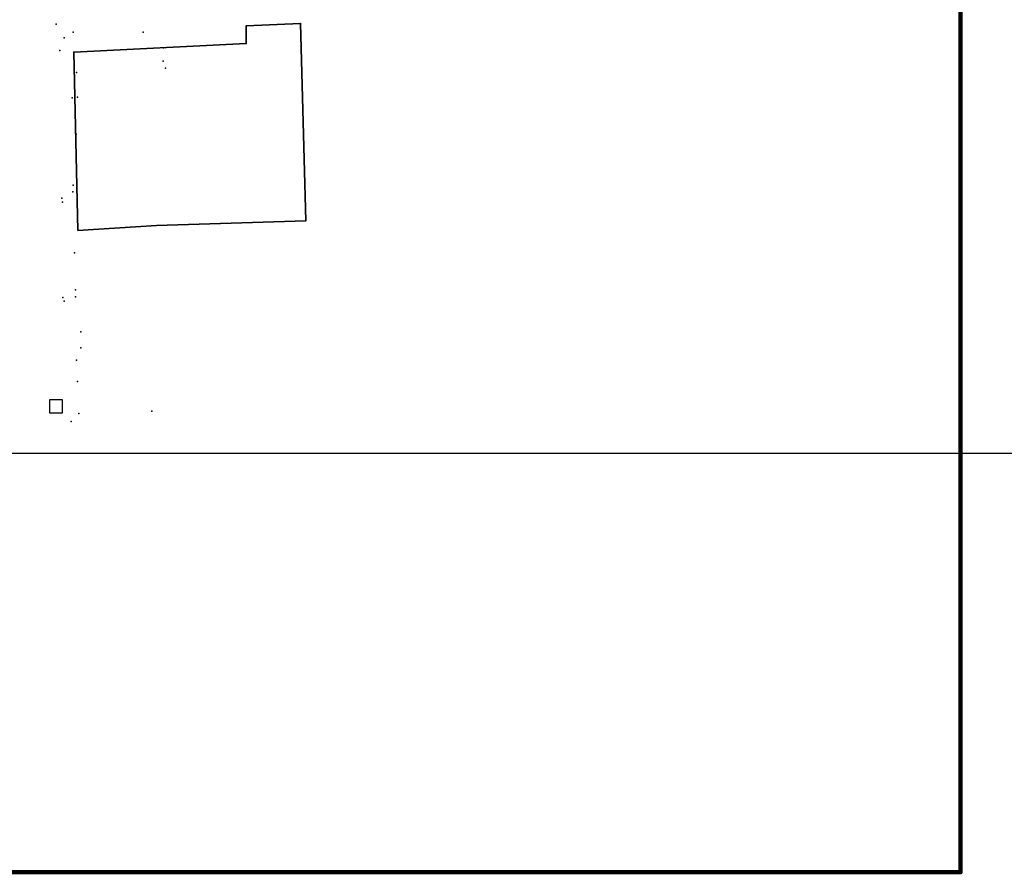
# Model space of a CAD drawing. Header units: millimetres. Extents: x -1417942937 to 6455317, y -572870874 to 774296.
# Tile 34 of 76: x 3227678 to 3227846, y 386048 to 386193. Entities that reach past the tile are written whole.
import ezdxf

# ---------------------------------------------------------------- set-up
doc = ezdxf.new("R2010")
doc.units = ezdxf.units.MM
doc.layers.add('1 ПС', color=7, linetype='Continuous')
doc.layers.add('ТОЧКИ_ОБОСНОВАНИЯ', color=255, linetype='Continuous')
picture_1 = doc.add_image_def('image2.tif', size_in_pixel=(27388, 31050))

msp = doc.modelspace()

# ---------------------------------------------------------------- linework, layer by layer
at = {"color": 3, "linetype": 'Continuous', "lineweight": 35}
msp.add_lwpolyline([(3227687.995, 386157.478), (3227701.415, 386158.338), (3227726.899, 386159.148), (3227726.002, 386192.848), (3227716.745, 386192.438), (3227716.733, 386189.388), (3227687.328, 386187.958)], close=True, dxfattribs=at)
at = {"color": 3, "linetype": 'Continuous'}
msp.add_lwpolyline([(3227683.199, 386128.618), (3227683.188, 386126.418), (3227685.396, 386126.408), (3227685.396, 386128.608)], close=True, dxfattribs=at)
at = {"layer": '1 ПС', "color": 2, "lineweight": 90}
msp.add_lwpolyline([(3227465.156, 386376.816), (3227838.575, 386376.816), (3227838.575, 386048.001), (3227465.156, 386048.001)], close=True, dxfattribs=at)
at = {"layer": 'ТОЧКИ_ОБОСНОВАНИЯ'}
for p in [(3227684.342, 386192.724, -0.01), (3227685.662, 386190.354, 0.02), (3227687.242, 386191.334, -0.02), (3227699.152, 386191.354, 0.04), (3227702.612, 386188.684, 0.06), (3227684.942, 386188.204, 0.06), (3227702.562, 386186.414, 0.12), (3227687.802, 386184.444, 0.12), (3227702.982, 386185.184, 0.18), (3227687.972, 386180.254, 0.03), (3227687.062, 386180.134, 0.17), (3227687.732, 386173.924, 0.09), (3227687.222, 386165.214, 0.3), (3227687.182, 386164.094, 0.33), (3227685.292, 386163.004, 0.54), (3227685.392, 386162.364, 0.26), (3227687.432, 386153.684, 0.19), (3227687.642, 386147.354, 0.22), (3227685.472, 386146.094, 0.19), (3227685.682, 386145.474, 0.4), (3227687.612, 386146.184, 0.25), (3227688.502, 386140.224, 0.32), (3227688.532, 386137.464, 0.29), (3227687.792, 386135.354, 0.4), (3227687.952, 386131.734, 0.41), (3227700.632, 386126.674, 0.25), (3227686.882, 386124.894, 0.15), (3227688.202, 386126.274, 0.22)]:
    msp.add_point(p, dxfattribs=at)

# ---------------------------------------------------------------- pictures from other files: only their frames are drawn
image = msp.add_image(picture_1, insert=(3227525.615, 386119.454), size_in_units=(684.563, 776.095))
image.dxf.flags = 7

doc.saveas('drawing.dxf')
